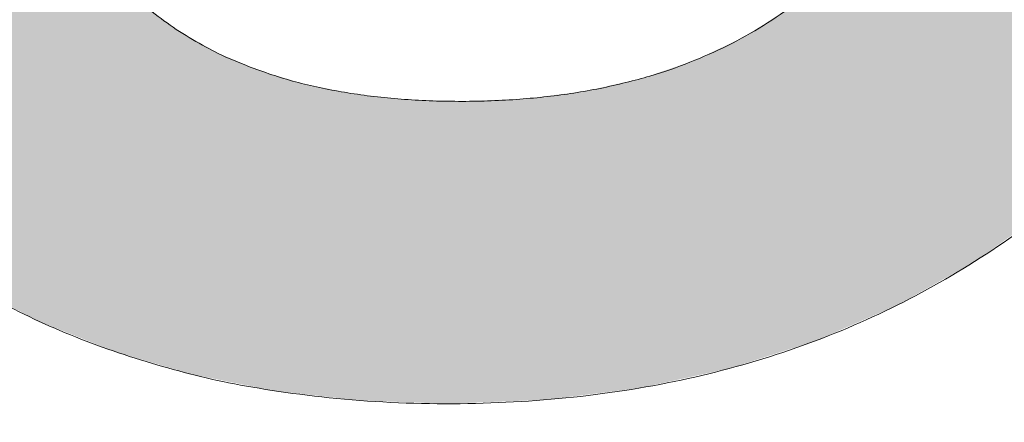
# Model space of a CAD drawing. Header units: inches. Extents: x -467 to -298, y -222 to 20.
# Tile 47 of 57: x -342.962 to -342.064, y 11.87 to 12.237. Entities that reach past the tile are written whole.
import ezdxf

# ---------------------------------------------------------------- set-up
doc = ezdxf.new("R2010")
doc.units = ezdxf.units.IN
doc.header["$LTSCALE"] = 32
doc.header["$MEASUREMENT"] = 0
doc.linetypes.add('Dash Style-1', pattern=[0.083328, 0.041656, -0.041672])
for name, color, linetype, lineweight in [('Black', 7, 'Continuous', 18), ('DashLine', 7, 'Dash Style-1', 13), ('DashLineFill', 7, 'Dash Style-1', 13), ('Drawing', 7, 'Continuous', 18), ('Metal-DeskStructure', 7, 'Continuous', 13), ('None', 7, 'Continuous', 18), ('Plastic-BracketCover', 7, 'Continuous', 13), ('SolidLine', 7, 'Continuous', 15), ('TFL_1', 7, 'Continuous', 13)]:
    doc.layers.add(name, color=color, linetype=linetype, lineweight=lineweight)
pattern_1 = [(45, (0, 0), (-1.61301565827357, 1.935715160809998), []), (45, (-1.0608, 1.0608), (-0.4723460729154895, 0.4167612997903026), [])]

# ---------------------------------------------------------------- blocks, each defined once
blk = doc.blocks.new('Group-9')
at = {"layer": 'Plastic-BracketCover', "color": 7}
blk.add_open_spline([(1.53112660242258, -0.7109774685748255), (1.538508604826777, -0.7109774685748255), (1.552349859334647, -0.7137457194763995), (1.555118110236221, -0.7220504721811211), (1.555118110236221, -0.841083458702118), (1.555118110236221, -0.9601164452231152), (1.553272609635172, -0.9638074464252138), (1.547736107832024, -0.9674984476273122), (1.538508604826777, -0.9693439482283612), (1.525590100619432, -0.9693439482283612), (1.516362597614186, -0.9674984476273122), (1.510826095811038, -0.965652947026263), (1.50713509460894, -0.9601164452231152), (1.50713509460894, -0.9112115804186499), (1.50713509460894, -0.864152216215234), (1.337351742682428, -0.864152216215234), (1.167568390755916, -0.864152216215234), (1.193404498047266, -0.9075205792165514), (1.219240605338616, -0.9508889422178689), (1.221086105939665, -0.9564254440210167), (1.222931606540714, -0.965652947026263), (1.219240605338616, -0.9693439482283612), (1.20816760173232, -0.9711894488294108), (1.195712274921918, -0.9711894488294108), (1.186023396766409, -0.9711894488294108), (1.180486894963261, -0.9693439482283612), (1.176795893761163, -0.965652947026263), (1.174950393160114, -0.9619619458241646), (1.141731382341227, -0.9102888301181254), (1.10851237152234, -0.8586157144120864), (1.106666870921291, -0.8567702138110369), (1.106666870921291, -0.8530792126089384), (1.104821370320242, -0.8475427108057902), (1.104821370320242, -0.8304718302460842), (1.104821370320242, -0.8124781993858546), (1.10851237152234, -0.8069416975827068), (1.112203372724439, -0.8050961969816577), (1.310591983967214, -0.8050961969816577), (1.50713509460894, -0.8050961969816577), (1.50713509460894, -0.7644960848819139), (1.50713509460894, -0.7202049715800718), (1.510826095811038, -0.7165139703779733), (1.516362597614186, -0.7128229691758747), (1.525590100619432, -0.7109774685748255), (1.53112660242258, -0.7109774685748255)], degree=2, knots=[0, 0, 0, 0.002610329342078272, 0.007830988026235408, 0.01044131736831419, 0.1761946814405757, 0.1788050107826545, 0.181415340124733, 0.1840256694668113, 0.1866359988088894, 0.1885937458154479, 0.1905514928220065, 0.192509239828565, 0.1944669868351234, 0.2443885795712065, 0.2443885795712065, 0.4244984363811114, 0.4244984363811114, 0.4780496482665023, 0.4780496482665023, 0.4842405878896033, 0.4904315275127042, 0.4966224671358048, 0.5028134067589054, 0.5070707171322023, 0.5109409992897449, 0.5148112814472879, 0.5186815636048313, 0.5186815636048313, 0.5762947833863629, 0.5762947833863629, 0.5787425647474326, 0.5811903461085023, 0.5836381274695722, 0.5902471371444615, 0.5931844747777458, 0.5961218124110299, 0.5990591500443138, 0.9118813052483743, 0.9118813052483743, 0.9765012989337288, 0.9823759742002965, 0.9882506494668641, 0.9941253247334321, 1, 1, 1], dxfattribs=at)
blk = doc.blocks.new('1BRPFY-Leg_Plate (2D)')
at = {"layer": 'DashLineFill', "linetype": 'Continuous', "lineweight": 13}
h = blk.add_hatch(dxfattribs=at)
h.set_pattern_fill('Steel', color=253, style=0, pattern_type=2)
h.set_pattern_definition(pattern_1)
edge = h.paths.add_edge_path()
edge.add_arc((-1.704724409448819, -1.704724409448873), 0.125984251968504, 179.9999999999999, 269.9999999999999)
edge.add_line((-1.704724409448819, -1.830708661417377), (1.704724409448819, -1.830708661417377))
edge.add_arc((1.704724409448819, -1.704724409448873), 0.125984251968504, 270.0000000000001, 360.0000000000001)
edge.add_line((1.830708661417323, -1.704724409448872), (1.830708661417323, 1.704724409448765))
edge.add_arc((1.704724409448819, 1.704724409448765), 0.1259842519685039, 0, 90)
edge.add_line((1.704724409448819, 1.830708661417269), (-1.704724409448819, 1.830708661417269))
edge.add_arc((-1.704724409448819, 1.704724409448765), 0.1259842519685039, 90, 180)
edge.add_line((-1.830708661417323, 1.704724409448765), (-1.830708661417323, -1.704724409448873))
at = {"layer": 'SolidLine', "flags": 128}
blk.add_lwpolyline([(1.118887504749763, -1.295349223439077), (1.118110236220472, -1.279527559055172), (1.118887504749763, -1.263705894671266), (1.121211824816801, -1.24803660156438), (1.125060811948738, -1.232670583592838), (1.130397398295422, -1.217755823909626), (1.137170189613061, -1.203435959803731), (1.14531396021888, -1.189848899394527), (1.154750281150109, -1.177125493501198), (1.165388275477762, -1.165388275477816), (1.177125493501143, -1.154750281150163), (1.189848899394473, -1.145313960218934), (1.203435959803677, -1.137170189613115), (1.217755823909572, -1.130397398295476), (1.232670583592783, -1.125060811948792), (1.248036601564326, -1.121211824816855), (1.263705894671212, -1.118887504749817), (1.279527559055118, -1.118110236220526), (1.295349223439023, -1.118887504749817), (1.31101851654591, -1.121211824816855), (1.326384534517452, -1.125060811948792), (1.341299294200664, -1.130397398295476), (1.355619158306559, -1.137170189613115), (1.369206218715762, -1.145313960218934), (1.381929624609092, -1.154750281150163), (1.393666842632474, -1.165388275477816), (1.404304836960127, -1.177125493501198), (1.413741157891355, -1.189848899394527), (1.421884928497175, -1.203435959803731), (1.428657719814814, -1.217755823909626), (1.433994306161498, -1.232670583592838), (1.437843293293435, -1.24803660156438), (1.440167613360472, -1.263705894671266), (1.440944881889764, -1.279527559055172), (1.440167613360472, -1.295349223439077)], dxfattribs=at)
at = {"layer": 'Plastic-BracketCover', "color": 7}
blk.add_blockref('Group-9', (0, 0), dxfattribs=at)
blk = doc.blocks.new('1BRPX5-Util_Bkt_Sm-F (2D)')
at = {"layer": 'DashLineFill', "linetype": 'Continuous', "lineweight": 13}
h = blk.add_hatch(dxfattribs=at)
h.set_pattern_fill('Steel', color=253, style=0, pattern_type=2)
h.set_pattern_definition(pattern_1)
edge = h.paths.add_edge_path()
edge.add_line((-4.468503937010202, 4.413385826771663), (-3.12992125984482, 4.413385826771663))
edge.add_line((-3.12992125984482, 4.413385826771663), (-3.12992125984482, -1.854330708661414))
edge.add_line((-3.12992125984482, -1.854330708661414), (-4.468503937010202, -1.854330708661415))
edge.add_line((-4.468503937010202, -1.854330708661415), (-4.468503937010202, -1.988188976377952))
edge.add_line((-4.468503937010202, -1.988188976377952), (-2.421259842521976, -1.988188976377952))
edge.add_line((-2.421259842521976, -1.988188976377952), (-2.421259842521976, -2.366141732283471))
edge.add_arc((-2.303149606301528, -2.366141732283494), 0.1181102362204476, 179.9999999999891, 270.000000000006)
edge.add_line((-2.303149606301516, -2.484251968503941), (2.303149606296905, -2.484251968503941))
edge.add_arc((2.303149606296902, -2.366141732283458), 0.1181102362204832, 270.0000000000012, 359.9999999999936)
edge.add_line((2.421259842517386, -2.366141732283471), (2.421259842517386, -1.988188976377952))
edge.add_line((2.421259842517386, -1.988188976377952), (4.468503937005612, -1.988188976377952))
edge.add_line((4.468503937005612, -1.988188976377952), (4.468503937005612, -1.854330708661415))
edge.add_line((4.468503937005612, -1.854330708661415), (3.12992125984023, -1.854330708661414))
edge.add_line((3.12992125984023, -1.854330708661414), (3.12992125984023, 4.413385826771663))
edge.add_line((3.12992125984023, 4.413385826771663), (4.468503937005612, 4.413385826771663))
edge.add_line((4.468503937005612, 4.413385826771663), (4.468503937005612, 4.547244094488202))
edge.add_line((4.468503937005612, 4.547244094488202), (2.421259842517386, 4.547244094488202))
edge.add_line((2.421259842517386, 4.547244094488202), (2.421259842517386, 4.925196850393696))
edge.add_arc((2.303149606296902, 4.925196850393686), 0.1181102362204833, 5.365542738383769e-12, 89.99999999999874)
edge.add_line((2.303149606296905, 5.043307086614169), (-2.303149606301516, 5.043307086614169))
edge.add_arc((-2.303149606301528, 4.92519685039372), 0.1181102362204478, 89.99999999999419, 180.0000000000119)
edge.add_line((-2.421259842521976, 4.925196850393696), (-2.421259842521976, 4.547244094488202))
edge.add_line((-2.421259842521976, 4.547244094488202), (-4.468503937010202, 4.547244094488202))
edge.add_line((-4.468503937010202, 4.547244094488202), (-4.468503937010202, 4.413385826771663))
at = {"layer": 'SolidLine', "flags": 128}
for points in [[(1.126953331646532, -0.8858606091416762), (1.107956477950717, -0.9260260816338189), (1.08511419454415, -0.9641361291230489), (1.058646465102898, -0.9998237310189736), (1.028808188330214, -1.032745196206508), (0.9958867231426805, -1.062583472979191), (0.9601991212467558, -1.089051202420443), (0.9220890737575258, -1.11189348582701), (0.8819236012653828, -1.130890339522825), (0.8400895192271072, -1.145858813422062), (0.7969897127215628, -1.156654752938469), (0.7530392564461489, -1.163174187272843), (0.708661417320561, -1.16535433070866), (0.6642835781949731, -1.163174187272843), (0.6203331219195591, -1.156654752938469), (0.5772333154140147, -1.145858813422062), (0.5353992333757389, -1.130890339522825)], [(1.151646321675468, -1.296059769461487), (1.151027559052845, -1.28346456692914), (1.151646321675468, -1.270869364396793), (1.15349665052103, -1.258395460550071), (1.156560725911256, -1.246162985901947), (1.160809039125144, -1.234289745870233), (1.166200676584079, -1.222890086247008), (1.172683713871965, -1.212073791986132), (1.180195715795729, -1.201945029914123), (1.188664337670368, -1.192601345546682), (1.19800802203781, -1.184132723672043), (1.208136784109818, -1.176620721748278), (1.218953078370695, -1.170137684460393), (1.23035273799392, -1.164746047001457), (1.242225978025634, -1.160497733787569), (1.254458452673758, -1.157433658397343), (1.26693235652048, -1.155583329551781), (1.279527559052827, -1.154964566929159), (1.292122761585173, -1.155583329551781), (1.304596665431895, -1.157433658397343), (1.316829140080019, -1.160497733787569), (1.328702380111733, -1.164746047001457), (1.340102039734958, -1.170137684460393), (1.350918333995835, -1.176620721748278), (1.361047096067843, -1.184132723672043), (1.370390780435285, -1.192601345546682), (1.378859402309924, -1.201945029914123), (1.386371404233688, -1.212073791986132), (1.392854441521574, -1.222890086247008), (1.39824607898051, -1.234289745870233), (1.402494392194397, -1.246162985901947), (1.405558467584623, -1.258395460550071), (1.407408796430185, -1.270869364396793), (1.408027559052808, -1.28346456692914), (1.407408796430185, -1.296059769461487)]]:
    blk.add_lwpolyline(points, dxfattribs=at)
blk = doc.blocks.new('Slate-LegBrace (2D)')
at = {"layer": 'DashLineFill', "linetype": 'Continuous', "lineweight": 13}
h = blk.add_hatch(dxfattribs=at)
h.set_pattern_fill('Steel', color=253, style=0, pattern_type=2)
h.set_pattern_definition(pattern_1)
edge = h.paths.add_edge_path()
edge.add_line((-2.199587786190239, -0.1351515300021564), (-1.374775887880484, -0.1351515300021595))
edge.add_arc((3.636636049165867e-15, -0.01355418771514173), 1.380142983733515, 185.0545920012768, 354.9454079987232)
edge.add_line((1.374775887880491, -0.13515153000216), (2.199718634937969, -0.1351515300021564))
edge.add_arc((6.54243738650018e-05, -0.01705725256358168), 2.202821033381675, 183.0731271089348, 356.92687289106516, ccw=False)
h = blk.add_hatch(dxfattribs=at)
h.set_pattern_fill('Steel', color=253, style=0, pattern_type=2)
h.set_pattern_definition(pattern_1)
edge = h.paths.add_edge_path()
edge.add_line((2.191696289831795, -0.2375138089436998), (1.463739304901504, -0.2375137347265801))
edge.add_arc((-6.542437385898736e-05, -0.01704129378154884), 1.480314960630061, 188.5652811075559, 351.4347188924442, ccw=False)
edge.add_line((-1.463870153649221, -0.2375137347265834), (-2.191827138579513, -0.2375138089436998))
edge.add_line((-2.191827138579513, -0.2375138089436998), (-2.199718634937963, -0.1351515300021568))
edge.add_line((-2.199718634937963, -0.1351515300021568), (-1.374775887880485, -0.1351515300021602))
edge.add_arc((2.937282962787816e-15, -0.01355418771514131), 1.380142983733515, 185.0545920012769, 354.9454079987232)
edge.add_line((1.37477588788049, -0.1351515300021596), (2.199587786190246, -0.1351515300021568))
edge.add_line((2.199587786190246, -0.1351515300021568), (2.191696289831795, -0.2375138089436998))
at = {"layer": 'DashLineFill', "flags": 128}
for points in [[(2.191696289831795, -0.2375138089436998), (1.463739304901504, -0.2375137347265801, -0.860662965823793), (-1.463870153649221, -0.2375137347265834), (-2.191827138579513, -0.2375138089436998), (-2.199718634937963, -0.1351515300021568), (-1.374775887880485, -0.1351515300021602, 0.9154551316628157), (1.37477588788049, -0.1351515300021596), (2.199587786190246, -0.1351515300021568)], [(-2.199587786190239, -0.1351515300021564), (-1.374775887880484, -0.1351515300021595, 0.9154551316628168), (1.374775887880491, -0.13515153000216), (2.199718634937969, -0.1351515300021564, -0.9477524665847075)]]:
    blk.add_lwpolyline(points, format="xyb", close=True, dxfattribs=at)
blk = doc.blocks.new('TLLegSleeve (2D)')
at = {"layer": 'DashLineFill', "linetype": 'Continuous', "lineweight": 13}
h = blk.add_hatch(dxfattribs=at)
h.set_pattern_fill('Steel', color=253, style=0, pattern_type=2)
h.set_pattern_definition(pattern_1)
edge = h.paths.add_edge_path()
edge.add_line((1.08267716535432, 1.402343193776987), (1.08267716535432, 2.913385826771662))
edge.add_arc((-1.707523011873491e-13, 2.913385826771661), 1.08267716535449, 4.479377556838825e-14, 180)
edge.add_line((-1.082677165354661, 2.913385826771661), (-1.08267716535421, 1.402343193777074))
edge.add_arc((-1.332267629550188e-15, 2.886579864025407e-15), 1.771653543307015, 127.6698869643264, 412.330113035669)
edge.add_line((1.08267716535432, 1.402343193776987), (1.08267716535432, 1.402343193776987))
edge = h.paths.add_edge_path()
edge.add_arc((1.665334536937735e-15, 2.91338582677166), 0.7480314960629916, 180, 360)
edge.add_arc((1.665334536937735e-15, 2.91338582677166), 0.7480314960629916, 9.54166404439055e-15, 180)
edge.add_line((-0.7480314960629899, 2.91338582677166), (-0.7480314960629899, 2.91338582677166))
edge = h.paths.add_edge_path()
edge.add_arc((-1.723066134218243e-13, 5.70119602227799e-16), 1.437007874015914, 180, 360)
edge.add_arc((-1.723066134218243e-13, 9.149983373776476e-17), 1.437007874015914, 9.541664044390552e-15, 180)
edge.add_line((-1.437007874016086, 3.308097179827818e-16), (-1.437007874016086, 3.308097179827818e-16))
at = {"layer": 'DashLine', "color": 8, "flags": 128}
blk.add_lwpolyline([(1.653543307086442, 1.118599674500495e-14), (1.645581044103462, -0.1620755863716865), (1.621770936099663, -0.3225902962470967), (1.582342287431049, -0.4799982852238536), (1.527674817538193, -0.6327836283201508), (1.45829500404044, -0.7794749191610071), (1.374871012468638, -0.9186594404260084), (1.278206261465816, -1.048996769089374), (1.169231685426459, -1.169231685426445), (1.048996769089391, -1.278206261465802), (0.918659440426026, -1.374871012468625), (0.7794749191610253, -1.458295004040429), (0.6327836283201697, -1.527674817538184), (0.4799982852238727, -1.582342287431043), (0.3225902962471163, -1.621770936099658), (0.1620755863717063, -1.645581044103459), (8.723964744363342e-15, -1.653543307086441), (-0.162075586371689, -1.645581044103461), (-0.3225902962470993, -1.621770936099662), (-0.4799982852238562, -1.582342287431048), (-0.6327836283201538, -1.527674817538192), (-0.7794749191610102, -1.458295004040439), (-0.9186594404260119, -1.374871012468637), (-1.048996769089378, -1.278206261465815), (-1.169231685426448, -1.169231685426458), (-1.278206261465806, -1.048996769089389), (-1.374871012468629, -0.9186594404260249), (-1.458295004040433, -0.7794749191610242), (-1.527674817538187, -0.6327836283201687), (-1.582342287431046, -0.4799982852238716), (-1.621770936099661, -0.3225902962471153), (-1.645581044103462, -0.1620755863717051), (-1.653543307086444, -7.741682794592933e-15), (-1.645581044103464, 0.1620755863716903), (-1.621770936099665, 0.3225902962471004), (-1.582342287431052, 0.4799982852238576), (-1.527674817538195, 0.6327836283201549), (-1.458295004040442, 0.7794749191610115), (-1.37487101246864, 0.918659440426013), (-1.278206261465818, 1.048996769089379), (-1.169231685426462, 1.169231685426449), (-1.048996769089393, 1.278206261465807), (-0.9186594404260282, 1.37487101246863), (-0.7794749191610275, 1.458295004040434), (-0.6327836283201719, 1.527674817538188), (-0.479998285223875, 1.582342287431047), (-0.3225902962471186, 1.621770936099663), (-0.1620755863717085, 1.645581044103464), (-1.096189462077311e-14, 1.653543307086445), (0.1620755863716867, 1.645581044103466), (0.3225902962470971, 1.621770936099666), (0.479998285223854, 1.582342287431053), (0.6327836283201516, 1.527674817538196), (0.7794749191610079, 1.458295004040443), (0.9186594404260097, 1.374871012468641), (1.048996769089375, 1.278206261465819), (1.169231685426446, 1.169231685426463), (1.278206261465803, 1.048996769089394), (1.374871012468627, 0.9186594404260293), (1.458295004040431, 0.7794749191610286), (1.527674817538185, 0.6327836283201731), (1.582342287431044, 0.4799982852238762), (1.621770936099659, 0.3225902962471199), (1.64558104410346, 0.1620755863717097)], close=True, dxfattribs=at)
at = {"layer": 'DashLineFill', "flags": 128}
for points in [[(1.08267716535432, 1.402343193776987), (1.08267716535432, 2.913385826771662, 0.9999999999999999), (-1.082677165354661, 2.913385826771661), (-1.08267716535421, 1.402343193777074, 2.931618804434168), (1.08267716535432, 1.402343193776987)], [(-1.437007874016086, 3.308097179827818e-16, 0.9999999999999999), (1.437007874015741, 3.308097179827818e-16, 0.9999999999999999), (-1.437007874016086, 3.308097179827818e-16)]]:
    blk.add_lwpolyline(points, format="xyb", close=True, dxfattribs=at)
blk = doc.blocks.new('Group-19')
at = {"layer": 'SolidLine', "flags": 128}
blk.add_lwpolyline([(43.24803149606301, -5.31496062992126, -0.414213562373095), (44.96062992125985, -3.60236220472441, -0.414213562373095), (46.6732283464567, -5.31496062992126, -0.414213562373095), (44.96062992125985, -7.02755905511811, -0.414213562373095)], format="xyb", close=True, dxfattribs=at)
at = {"layer": 'TFL_1', "color": 7}
for name, p in [('1BRPX5-Util_Bkt_Sm-F (2D)', (44.96062992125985, -5.314960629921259)), ('TLLegSleeve (2D)', (44.96062992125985, -5.31496062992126)), ('Slate-LegBrace (2D)', (44.96062992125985, -5.31496062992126)), ('1BRPFY-Leg_Plate (2D)', (44.96062992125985, -5.31496062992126))]:
    blk.add_blockref(name, p, dxfattribs=at)
blk = doc.blocks.new('Group-20')
at = {"layer": 'None'}
blk.add_blockref('Group-19', (0, 0), dxfattribs=at)
blk = doc.blocks.new('SL Utility Cabinet (2D)')
at = {"layer": 'None'}
blk.add_blockref('Group-20', (0, 0), dxfattribs=at)
at = {"layer": 'Drawing', "color": 0, "flags": 1}
for tag in ['Tag', 'Catalog', 'Option1', 'Option2', 'Option3', 'Option4', 'Option5', 'Option6', 'Option7', 'Option8', 'Option9', 'Option10', 'Option11', 'Option12', 'Custom', 'FinishGroup', 'Discount', 'Item2', 'Item3', 'Item6', 'Item9', 'Item10', 'Item12', 'Item13', 'Item16', 'Item19', 'Item20', 'Item21', 'Item22', 'Item23', 'Item24', 'Item25', 'Item8', 'Item18', 'Item1', 'Item4', 'Item5', 'Item7', 'Item11', 'Item14', 'Item15', 'Item17']:
    blk.add_attdef(tag, (-29.03280191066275, 17.05833678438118), '', height=0.007086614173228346, dxfattribs=at)
blk = doc.blocks.new('TL14_lower_leg (2D)')
at = {"layer": 'DashLine', "flags": 128}
blk.add_lwpolyline([(-1.777195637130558e-14, 1.377952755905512), (0.1350629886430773, 1.371317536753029), (0.2688252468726, 1.351475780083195), (0.3999985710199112, 1.318618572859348), (0.5273196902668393, 1.27306234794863), (0.649562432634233, 1.215245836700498), (0.7655495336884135, 1.14572584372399), (0.8741639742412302, 1.065171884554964), (0.9743597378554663, 0.9743597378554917), (1.065171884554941, 0.8741639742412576), (1.14572584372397, 0.7655495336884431), (1.215245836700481, 0.6495624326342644), (1.273062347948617, 0.5273196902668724), (1.318618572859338, 0.3999985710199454), (1.351475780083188, 0.2688252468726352), (1.371317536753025, 0.1350629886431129), (1.377952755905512, 1.783045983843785e-14), (1.371317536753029, -0.1350629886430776), (1.351475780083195, -0.2688252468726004), (1.318618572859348, -0.3999985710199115), (1.27306234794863, -0.5273196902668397), (1.215245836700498, -0.6495624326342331), (1.145725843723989, -0.7655495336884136), (1.065171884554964, -0.8741639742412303), (0.9743597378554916, -0.9743597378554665), (0.8741639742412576, -1.065171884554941), (0.7655495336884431, -1.14572584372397), (0.6495624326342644, -1.215245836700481), (0.5273196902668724, -1.273062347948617), (0.3999985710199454, -1.318618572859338), (0.2688252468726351, -1.351475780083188), (0.135062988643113, -1.371317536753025), (1.777195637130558e-14, -1.377952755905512), (-0.1350629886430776, -1.371317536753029), (-0.2688252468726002, -1.351475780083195), (-0.3999985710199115, -1.318618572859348), (-0.5273196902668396, -1.27306234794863), (-0.6495624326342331, -1.215245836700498), (-0.7655495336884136, -1.14572584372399), (-0.8741639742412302, -1.065171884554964), (-0.9743597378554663, -0.9743597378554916), (-1.065171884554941, -0.8741639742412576), (-1.14572584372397, -0.7655495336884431), (-1.215245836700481, -0.6495624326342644), (-1.273062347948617, -0.5273196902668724), (-1.318618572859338, -0.3999985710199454), (-1.351475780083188, -0.2688252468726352), (-1.371317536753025, -0.1350629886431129), (-1.377952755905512, -1.783045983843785e-14), (-1.371317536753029, 0.1350629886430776), (-1.351475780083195, 0.2688252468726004), (-1.318618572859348, 0.3999985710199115), (-1.27306234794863, 0.5273196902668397), (-1.215245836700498, 0.6495624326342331), (-1.145725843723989, 0.7655495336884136), (-1.065171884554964, 0.8741639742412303), (-0.9743597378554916, 0.9743597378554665), (-0.8741639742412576, 1.065171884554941), (-0.7655495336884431, 1.14572584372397), (-0.6495624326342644, 1.215245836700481), (-0.5273196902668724, 1.273062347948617), (-0.3999985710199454, 1.318618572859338), (-0.2688252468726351, 1.351475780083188), (-0.135062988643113, 1.371317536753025)], close=True, dxfattribs=at)
blk = doc.blocks.new('Group-35')
at = {"layer": 'DashLineFill', "linetype": 'Continuous', "lineweight": 13}
h = blk.add_hatch(dxfattribs=at)
h.set_pattern_fill('Steel', color=253, style=0, pattern_type=2)
h.set_pattern_definition(pattern_1)
h.paths.add_polyline_path([(-2.066929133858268, 1.397637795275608), (2.066929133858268, 1.397637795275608), (2.066929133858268, 0.1377952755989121), (2.106299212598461, 0.1377952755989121), (2.106299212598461, -0.1377952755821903), (2.066929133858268, -0.1377952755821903), (2.066929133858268, -5.275590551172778), (2.106299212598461, -5.275590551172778), (2.106299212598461, -5.55118110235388), (2.066929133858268, -5.55118110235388), (2.066929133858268, -5.82677165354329), (-2.066929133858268, -5.82677165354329), (-2.066929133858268, -5.55118110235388), (-2.106299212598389, -5.55118110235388), (-2.106299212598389, -5.275590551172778), (-2.066929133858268, -5.275590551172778), (-2.066929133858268, -0.1377952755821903), (-2.106299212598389, -0.1377952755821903), (-2.106299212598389, 0.1377952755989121), (-2.066929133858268, 0.1377952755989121)])
blk = doc.blocks.new('TL14_upper_leg (2D)')
at = {"layer": 'DashLine', "flags": 128}
blk.add_lwpolyline([(0, 1.22047244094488), (0.1196272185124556, 1.214595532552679), (0.2381023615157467, 1.197021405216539), (0.3542844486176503, 1.167919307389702), (0.4670545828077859, 1.127569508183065), (0.5753267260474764, 1.076360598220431), (0.6780581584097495, 1.01478574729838), (0.7742595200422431, 0.9434379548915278), (0.8630043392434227, 0.8630043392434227), (0.9434379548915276, 0.7742595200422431), (1.01478574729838, 0.6780581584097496), (1.076360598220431, 0.5753267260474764), (1.127569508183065, 0.467054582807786), (1.167919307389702, 0.3542844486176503), (1.197021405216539, 0.2381023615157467), (1.214595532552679, 0.1196272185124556), (1.22047244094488, 7.47323834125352e-17), (1.214595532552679, -0.1196272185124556), (1.197021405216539, -0.2381023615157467), (1.167919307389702, -0.3542844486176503), (1.127569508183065, -0.467054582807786), (1.076360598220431, -0.5753267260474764), (1.01478574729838, -0.6780581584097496), (0.9434379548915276, -0.7742595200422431), (0.8630043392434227, -0.8630043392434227), (0.7742595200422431, -0.9434379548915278), (0.6780581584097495, -1.01478574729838), (0.5753267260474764, -1.076360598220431), (0.4670545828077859, -1.127569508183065), (0.3542844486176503, -1.167919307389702), (0.2381023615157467, -1.197021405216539), (0.1196272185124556, -1.214595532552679), (0, -1.22047244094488), (-0.1196272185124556, -1.214595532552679), (-0.2381023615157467, -1.197021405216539), (-0.3542844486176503, -1.167919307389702), (-0.4670545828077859, -1.127569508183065), (-0.5753267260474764, -1.076360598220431), (-0.6780581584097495, -1.01478574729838), (-0.7742595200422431, -0.9434379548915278), (-0.8630043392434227, -0.8630043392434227), (-0.9434379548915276, -0.7742595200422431), (-1.01478574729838, -0.6780581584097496), (-1.076360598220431, -0.5753267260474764), (-1.127569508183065, -0.467054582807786), (-1.167919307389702, -0.3542844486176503), (-1.197021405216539, -0.2381023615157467), (-1.214595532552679, -0.1196272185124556), (-1.22047244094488, 7.47323834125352e-17), (-1.214595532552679, 0.1196272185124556), (-1.197021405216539, 0.2381023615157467), (-1.167919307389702, 0.3542844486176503), (-1.127569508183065, 0.467054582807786), (-1.076360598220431, 0.5753267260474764), (-1.01478574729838, 0.6780581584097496), (-0.9434379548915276, 0.7742595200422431), (-0.8630043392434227, 0.8630043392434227), (-0.7742595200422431, 0.9434379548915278), (-0.6780581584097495, 1.01478574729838), (-0.5753267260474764, 1.076360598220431), (-0.4670545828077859, 1.127569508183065), (-0.3542844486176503, 1.167919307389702), (-0.2381023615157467, 1.197021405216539), (-0.1196272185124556, 1.214595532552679)], close=True, dxfattribs=at)
at = {"layer": 'DashLine', "color": 7}
blk.add_blockref('Group-35', (0, 0), dxfattribs=at)
blk = doc.blocks.new('1BRPT9-Bracket (2D)')
at = {"layer": 'DashLineFill', "linetype": 'Continuous', "lineweight": 13}
h = blk.add_hatch(dxfattribs=at)
h.set_pattern_fill('Steel', color=253, style=0, pattern_type=2)
h.set_pattern_definition(pattern_1)
edge = h.paths.add_edge_path()
edge.add_arc((1.677931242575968, -8.488188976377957), 0.2519685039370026, 269.999999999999, 360.0000000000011)
edge.add_line((1.929899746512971, -8.488188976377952), (1.929899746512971, -7.480314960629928))
edge.add_line((1.929899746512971, -7.480314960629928), (2.323600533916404, -7.480314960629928))
edge.add_line((2.323600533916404, -7.480314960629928), (2.323600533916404, 7.461135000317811))
edge.add_line((2.323600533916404, 7.461135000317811), (1.929899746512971, 7.480314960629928))
edge.add_line((1.929899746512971, 7.480314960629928), (1.929899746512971, 8.488188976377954))
edge.add_arc((1.677931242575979, 8.488188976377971), 0.2519685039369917, 359.999999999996, 450.0000000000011)
edge.add_line((1.677931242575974, 8.740157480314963), (-2.32206875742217, 8.740157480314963))
edge.add_line((-2.32206875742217, 8.740157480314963), (-2.32206875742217, -8.74015748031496))
edge.add_line((-2.32206875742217, -8.74015748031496), (1.677931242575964, -8.74015748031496))
blk = doc.blocks.new('Group-58')
at = {"layer": 'Metal-DeskStructure', "linetype": 'Continuous', "lineweight": 0, "true_color": 0xff0000}
blk.add_hatch(color=1, dxfattribs=at).paths.add_polyline_path([(0.07759731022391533, -0.5856299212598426), (0.4220854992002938, -0.516732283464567), (0.4355843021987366, -0.5785483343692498), (0.4507819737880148, -0.6358900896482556), (0.4676785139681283, -0.6887575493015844), (0.4862739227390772, -0.7371507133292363), (0.5065682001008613, -0.7810695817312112), (0.5285613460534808, -0.8205141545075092), (0.5522533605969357, -0.8554844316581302), (0.5776442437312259, -0.8859804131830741), (0.6055245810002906, -0.912473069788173), (0.6366849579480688, -0.9354333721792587), (0.6711253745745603, -0.9548613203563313), (0.7088458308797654, -0.9707569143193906), (0.7498463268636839, -0.9831201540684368), (0.7941268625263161, -0.9919510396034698), (0.8416874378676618, -0.9972495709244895), (0.8925280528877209, -0.9990157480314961), (0.9512658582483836, -0.9966944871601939), (1.006370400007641, -0.9897307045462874), (1.057841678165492, -0.9781244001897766), (1.105679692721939, -0.9618755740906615), (1.149884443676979, -0.940984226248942), (1.190455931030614, -0.9154503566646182), (1.227394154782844, -0.8852739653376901), (1.260699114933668, -0.8504550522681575), (1.290219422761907, -0.8122047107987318), (1.31580368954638, -0.7717340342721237), (1.337451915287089, -0.7290430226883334), (1.355164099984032, -0.6841316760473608), (1.36894024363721, -0.6369999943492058), (1.378780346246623, -0.5876479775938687), (1.384684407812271, -0.5360756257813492), (1.386652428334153, -0.4822829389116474), (1.384583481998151, -0.4309545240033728), (1.378376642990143, -0.3819305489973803), (1.368031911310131, -0.33521101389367), (1.353549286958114, -0.2907959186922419), (1.334928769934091, -0.248685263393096), (1.312170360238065, -0.2088790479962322), (1.285274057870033, -0.1713772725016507), (1.254239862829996, -0.1361799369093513), (1.220009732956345, -0.1042626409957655), (1.183525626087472, -0.07660098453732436), (1.144787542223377, -0.05319496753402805), (1.10379548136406, -0.03404458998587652), (1.06054944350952, -0.01914985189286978), (1.015049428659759, -0.008510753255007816), (0.9672954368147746, -0.00212729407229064), (0.9172874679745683, 5.25655281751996e-07), (0.8956562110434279, -0.0005377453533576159), (0.8727465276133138, -0.00215255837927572), (0.8485584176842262, -0.00484391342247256), (0.823091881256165, -0.008611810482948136), (0.7963469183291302, -0.01345624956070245), (0.7683235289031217, -0.0193772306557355), (0.7390217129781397, -0.02637475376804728), (0.7084414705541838, -0.0344488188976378), (0.7418142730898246, 0.2411417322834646), (0.748895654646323, 0.2403850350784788), (0.755607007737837, 0.2397292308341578), (0.7619483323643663, 0.2391743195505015), (0.7679196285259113, 0.2387203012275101), (0.7735208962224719, 0.2383671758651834), (0.778752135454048, 0.2381149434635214), (0.7836133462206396, 0.2379636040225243), (0.7881045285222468, 0.2379131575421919), (0.8317039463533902, 0.2394186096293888), (0.8742268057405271, 0.2439349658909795), (0.9156731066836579, 0.251462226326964), (0.9560428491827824, 0.2620003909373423), (0.9953360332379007, 0.2755494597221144), (1.033552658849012, 0.2921094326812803), (1.070692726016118, 0.31168030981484), (1.106756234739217, 0.3342620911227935), (1.140061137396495, 0.3599725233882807), (1.168925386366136, 0.3889293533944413), (1.193348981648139, 0.4211325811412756), (1.213331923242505, 0.4565822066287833), (1.228874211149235, 0.4952782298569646), (1.239975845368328, 0.5372206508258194), (1.246636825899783, 0.5824094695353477), (1.248857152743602, 0.6308446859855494), (1.247141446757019, 0.669818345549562), (1.24199432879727, 0.7070762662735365), (1.233415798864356, 0.7426184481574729), (1.221405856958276, 0.7764448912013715), (1.20596450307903, 0.808555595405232), (1.187091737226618, 0.8389505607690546), (1.164787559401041, 0.8676297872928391), (1.139051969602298, 0.8945932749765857), (1.110608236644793, 0.9190672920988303), (1.08017962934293, 0.940278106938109), (1.04776614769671, 0.9582257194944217), (1.013367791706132, 0.9729101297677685), (0.9769845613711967, 0.9843313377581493), (0.9386164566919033, 0.9924893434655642), (0.8982634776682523, 0.9973841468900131), (0.8559256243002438, 0.9990157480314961), (0.8137646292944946, 0.9974009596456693), (0.7734034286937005, 0.992556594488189), (0.7348420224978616, 0.9844826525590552), (0.698080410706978, 0.9731791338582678), (0.6631185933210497, 0.9586460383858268), (0.6299565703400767, 0.9408833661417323), (0.5985943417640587, 0.9198911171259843), (0.569031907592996, 0.8956692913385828), (0.5416561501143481, 0.8682178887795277), (0.5168539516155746, 0.837536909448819), (0.4946253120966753, 0.8036263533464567), (0.4749702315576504, 0.766486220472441), (0.4578887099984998, 0.7261165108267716), (0.4433807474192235, 0.6825172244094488), (0.4314463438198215, 0.6356883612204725), (0.4220854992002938, 0.5856299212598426), (0.07759731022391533, 0.6545275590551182), (0.09415750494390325, 0.7262006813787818), (0.1153097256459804, 0.793735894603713), (0.1410539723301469, 0.8571331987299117), (0.1713902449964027, 0.9163925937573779), (0.2063185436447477, 0.9715140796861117), (0.245838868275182, 1.022497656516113), (0.2899512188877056, 1.069343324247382), (0.3386555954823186, 1.112051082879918), (0.3912118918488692, 1.15014996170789), (0.4468800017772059, 1.183168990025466), (0.5056599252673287, 1.211108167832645), (0.5675516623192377, 1.233967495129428), (0.6325552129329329, 1.251746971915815), (0.7006705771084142, 1.264446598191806), (0.7718977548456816, 1.2720663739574), (0.8462367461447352, 1.274606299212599), (0.8979352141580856, 1.273260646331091), (0.9486076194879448, 1.26922368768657), (0.9982539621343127, 1.262495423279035), (1.04687424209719, 1.253075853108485), (1.094468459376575, 1.240964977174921), (1.141036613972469, 1.226162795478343), (1.186578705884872, 1.208669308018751), (1.231094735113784, 1.188484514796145), (1.273802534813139, 1.165970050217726), (1.313919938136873, 1.141487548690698), (1.351446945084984, 1.115037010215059), (1.386383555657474, 1.08661843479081), (1.418729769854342, 1.056231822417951), (1.448485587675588, 1.023877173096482), (1.475651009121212, 0.9895544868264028), (1.500226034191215, 0.9532637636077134), (1.522050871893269, 0.9157114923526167), (1.54096573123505, 0.8776041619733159), (1.556970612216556, 0.8389417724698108), (1.570065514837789, 0.7997243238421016), (1.580250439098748, 0.7599518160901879), (1.587525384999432, 0.7196242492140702), (1.591890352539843, 0.6787416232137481), (1.59334534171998, 0.6373039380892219), (1.591982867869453, 0.5979265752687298), (1.587895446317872, 0.5594575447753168), (1.581083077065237, 0.5218968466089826), (1.571545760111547, 0.4852444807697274), (1.559283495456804, 0.4495004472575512), (1.544296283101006, 0.4146647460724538), (1.526584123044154, 0.3807373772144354), (1.506147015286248, 0.3477183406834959), (1.483018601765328, 0.3159776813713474), (1.457232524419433, 0.2858854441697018), (1.428788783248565, 0.2574416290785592), (1.397687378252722, 0.2306462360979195), (1.363928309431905, 0.2054992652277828), (1.327511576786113, 0.1820007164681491), (1.288437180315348, 0.1601505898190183), (1.246705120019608, 0.1399488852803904), (1.301220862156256, 0.125289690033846), (1.352809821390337, 0.1071485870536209), (1.401471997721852, 0.08552557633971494), (1.447207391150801, 0.06042065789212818), (1.490016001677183, 0.03183383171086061), (1.529897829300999, -0.0002349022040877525), (1.566852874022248, -0.03578554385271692), (1.600881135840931, -0.07481809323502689), (1.631410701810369, -0.1168615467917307), (1.657869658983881, -0.1614449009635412), (1.680258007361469, -0.2085681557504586), (1.698575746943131, -0.2582313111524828), (1.712822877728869, -0.3104343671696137), (1.722999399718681, -0.3651773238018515), (1.729105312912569, -0.422460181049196), (1.731140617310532, -0.4822829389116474), (1.727372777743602, -0.5635942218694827), (1.716069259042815, -0.6417432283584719), (1.697230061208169, -0.716729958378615), (1.670855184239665, -0.788554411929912), (1.636944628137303, -0.857216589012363), (1.595498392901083, -0.9227164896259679), (1.546516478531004, -0.9850541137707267), (1.489998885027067, -1.044229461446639), (1.427728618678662, -1.098224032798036), (1.361488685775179, -1.145019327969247), (1.291279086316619, -1.184615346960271), (1.217099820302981, -1.217012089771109), (1.138950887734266, -1.242209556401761), (1.056832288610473, -1.260207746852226), (0.9707440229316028, -1.271006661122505), (0.8806860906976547, -1.274606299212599), (0.7992907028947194, -1.271612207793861), (0.7214276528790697, -1.262629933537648), (0.6470969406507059, -1.24765947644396), (0.5762985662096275, -1.226700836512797), (0.5090325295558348, -1.199754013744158), (0.4452988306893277, -1.166819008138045), (0.3850974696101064, -1.127895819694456), (0.3284284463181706, -1.082984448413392), (0.2764692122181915, -1.033296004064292), (0.2303972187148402, -0.980041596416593), (0.1902124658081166, -0.9232212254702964), (0.1559149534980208, -0.8628348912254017), (0.1275046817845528, -0.798882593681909), (0.1049816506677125, -0.7313643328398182), (0.08834586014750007, -0.6602801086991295)])
at = {"layer": 'Metal-DeskStructure', "color": 7}
blk.add_open_spline([(0.07759731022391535, -0.5856299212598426), (0.2498414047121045, -0.5511811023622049), (0.4220854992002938, -0.516732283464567), (0.4726829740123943, -0.7729450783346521), (0.6826055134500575, -0.999015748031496), (1.134745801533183, -0.999015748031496), (1.386652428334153, -0.701894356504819), (1.386652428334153, -0.2723603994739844), (1.121827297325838, 5.25655281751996e-07), (0.8333192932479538, 5.25655281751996e-07), (0.7084414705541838, -0.0344488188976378), (0.7251278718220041, 0.1033464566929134), (0.7418142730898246, 0.2411417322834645), (0.770879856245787, 0.2379131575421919), (0.9646553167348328, 0.2379131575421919), (1.248857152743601, 0.4306110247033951), (1.248857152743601, 0.7901708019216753), (1.029246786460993, 0.999015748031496), (0.6836820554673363, 0.999015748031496), (0.4543817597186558, 0.7923228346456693), (0.4220854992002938, 0.5856299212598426), (0.2498414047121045, 0.6200787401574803), (0.07759731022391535, 0.6545275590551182), (0.1346540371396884, 0.9494958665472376), (0.5426571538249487, 1.274606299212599), (1.05508274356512, 1.274606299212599), (1.407106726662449, 1.102362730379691), (1.59334534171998, 0.8041647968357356), (1.59334534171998, 0.477977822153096), (1.418948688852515, 0.2174588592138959), (1.246705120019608, 0.1399488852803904), (1.470621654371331, 0.08827591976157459), (1.731140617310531, -0.2379121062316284), (1.731140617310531, -0.8138526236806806), (1.248857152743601, -1.274606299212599), (0.5480398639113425, -1.274606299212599), (0.1088170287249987, -0.8913625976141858), (0.07759731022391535, -0.5856299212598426)], degree=2, knots=[0, 0, 0, 0.02441077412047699, 0.02441077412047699, 0.06070428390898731, 0.09699779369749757, 0.1388748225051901, 0.1807518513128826, 0.2207813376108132, 0.2608108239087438, 0.2772438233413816, 0.2772438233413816, 0.2948514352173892, 0.2948514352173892, 0.2985612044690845, 0.3365858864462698, 0.3746105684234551, 0.4048668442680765, 0.4351231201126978, 0.4651912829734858, 0.4952594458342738, 0.4952594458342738, 0.5205061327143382, 0.5205061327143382, 0.5636873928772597, 0.6068686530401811, 0.6365749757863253, 0.6662812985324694, 0.6959876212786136, 0.7243525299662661, 0.7527174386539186, 0.7527174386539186, 0.7872277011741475, 0.8217379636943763, 0.8685625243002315, 0.9153870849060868, 0.9576935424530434, 1, 1, 1], dxfattribs=at)
blk = doc.blocks.new('SlateLegLocator-L3')
at = {"color": 255, "linetype": 'Dash Style-1', "lineweight": 5}
blk.add_wipeout([(-2.106299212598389, 1.3779527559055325), (2.10629921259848, 1.3779527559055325), (2.10629921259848, -5.807086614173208), (-2.106299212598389, -5.807086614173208)], dxfattribs=at).dxf.layer = 'Black'
at = {"layer": 'Metal-DeskStructure', "color": 7}
blk.add_blockref('Group-58', (0, 0), dxfattribs=at)
blk = doc.blocks.new('Group-59')
at = {"layer": 'None', "color": 7, "rotation": 180}
blk.add_blockref('1BRPT9-Bracket (2D)', (61.87795275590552, -11.41732283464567), dxfattribs=at)
at = {"layer": 'None', "color": 7}
for name in ['1BRPFY-Leg_Plate (2D)', 'TL14_upper_leg (2D)', 'TL14_lower_leg (2D)']:
    blk.add_blockref(name, (61.87795275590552, -5.31496062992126), dxfattribs=at)
blk.add_blockref('SlateLegLocator-L3', (61.87795275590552, -5.31496062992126), dxfattribs=at)
blk = doc.blocks.new('Group-61')
at = {"layer": 'None'}
blk.add_blockref('Group-59', (0, 0), dxfattribs=at)
blk = doc.blocks.new('SL Credenza Desk Top (2D)')
at = {"layer": 'None'}
blk.add_blockref('Group-61', (0, 0), dxfattribs=at)
at = {"layer": 'Drawing', "color": 0, "flags": 1}
for tag in ['Tag', 'Catalog', 'Option1', 'Option2', 'Option3', 'Option4', 'Option5', 'Option6', 'Option7', 'Option8', 'Option9', 'Option10', 'Option11', 'Option12', 'Custom', 'FinishGroup', 'Discount', 'Item2', 'Item3', 'Item6', 'Item9', 'Item10', 'Item12', 'Item13', 'Item16', 'Item19', 'Item20', 'Item21', 'Item22', 'Item23', 'Item24', 'Item25', 'Item8', 'Item18', 'Item1', 'Item4', 'Item5', 'Item7', 'Item11', 'Item14', 'Item15', 'Item17']:
    blk.add_attdef(tag, (-45.8715836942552, 8.953742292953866), '', height=0.007086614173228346, dxfattribs=at)

msp = doc.modelspace()

# ---------------------------------------------------------------- block references
at = {"layer": 'Drawing'}
msp.add_blockref('SL Utility Cabinet (2D)', (-388.4921259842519, 18.4763779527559), dxfattribs=at)

# ---------------------------------------------------------------- next in the draw order: block references
msp.add_blockref('SL Credenza Desk Top (2D)', (-405.3309077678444, 18.47637795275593), dxfattribs=at)

doc.saveas('drawing.dxf')
